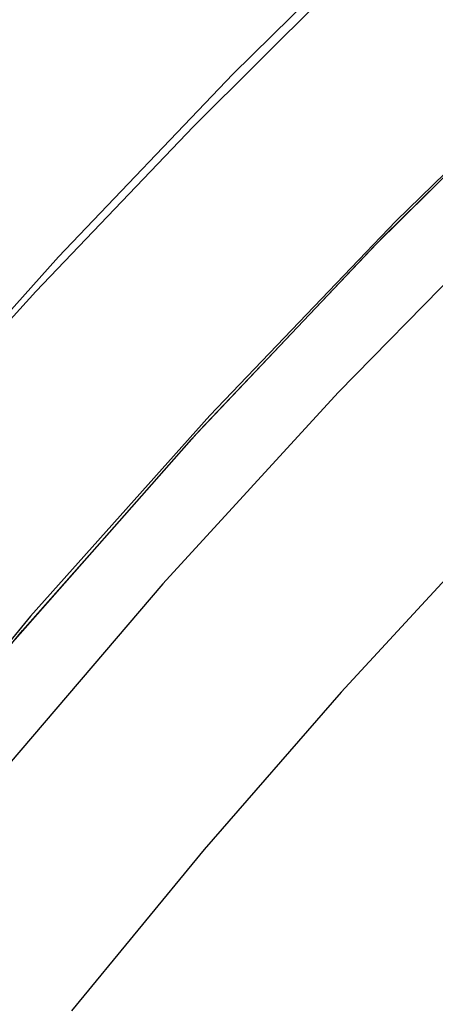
# Model space of a CAD drawing. Header units: millimetres. Extents: x 7986 to 9191, y -11326 to -10283.
# Tile 139 of 256: x 8548.86 to 8551.66, y -10634.46 to -10627.83. Entities that reach past the tile are written whole.
import ezdxf

# ---------------------------------------------------------------- set-up
doc = ezdxf.new("R2010")
doc.units = ezdxf.units.MM

msp = doc.modelspace()

# ---------------------------------------------------------------- linework, layer by layer
at = {"color": 7, "true_color": 0xffffff}
for p, q in [((8550.2993, -10628.2004, 37.2031), (8551.5134, -10627.0072, 37.5818)), ((8550.2993, -10628.2004, 37.2031), (8551.5134, -10627.0072, 37.5818)), ((8551.1155, -10627.4766, 36.0505), (8550.0344, -10628.5525, 36.0505)), ((8551.1155, -10627.4766, 36.0505), (8550.0344, -10628.5525, 36.0505)), ((8552.6973, -10627.927, 45.2566), (8551.3974, -10629.1916, 44.8537)), ((8552.6973, -10627.927, 45.2566), (8551.3974, -10629.1916, 44.8537)), ((8551.3124, -10629.2964, 60.0594), (8552.5949, -10628.0359, 60.0594)), ((8551.3124, -10629.2964, 60.0594), (8552.5949, -10628.0359, 60.0594)), ((8552.5336, -10628.0942, 49.5594), (8551.254, -10629.356, 49.5594)), ((8549.1243, -10629.4311, 36.8214), (8550.2993, -10628.2004, 37.2031)), ((8549.1243, -10629.4311, 36.8214), (8550.2993, -10628.2004, 37.2031)), ((8550.0344, -10628.5525, 36.0505), (8548.9707, -10629.6651, 36.0505)), ((8550.0344, -10628.5525, 36.0505), (8548.9707, -10629.6651, 36.0505)), ((8552.231, -10629.0974, 34.0594), (8551.0083, -10630.3445, 34.0594)), ((8552.231, -10629.0974, 34.0594), (8551.0083, -10630.3445, 34.0594)), ((8551.3974, -10629.1916, 44.8537), (8550.1432, -10630.5003, 44.4473)), ((8551.3974, -10629.1916, 44.8537), (8550.1432, -10630.5003, 44.4473)), ((8550.0742, -10630.6005, 60.0594), (8551.3124, -10629.2964, 60.0594)), ((8550.0742, -10630.6005, 60.0594), (8551.3124, -10629.2964, 60.0594)), ((8551.254, -10629.356, 49.5594), (8550.0187, -10630.6611, 49.5594)), ((8547.9893, -10630.6981, 36.4371), (8549.1243, -10629.4311, 36.8214)), ((8547.9893, -10630.6981, 36.4371), (8549.1243, -10629.4311, 36.8214)), ((8548.9707, -10629.6651, 36.0505), (8547.9245, -10630.8143, 36.0505)), ((8548.9707, -10629.6651, 36.0505), (8547.9245, -10630.8143, 36.0505)), ((8551.0083, -10630.3445, 34.0594), (8549.8284, -10631.6322, 34.0594)), ((8551.0083, -10630.3445, 34.0594), (8549.8284, -10631.6322, 34.0594)), ((8550.1432, -10630.5003, 44.4473), (8548.9363, -10631.8518, 44.0377)), ((8550.1432, -10630.5003, 44.4473), (8548.9363, -10631.8518, 44.0377)), ((8548.8817, -10631.9465, 60.0594), (8550.0742, -10630.6005, 60.0594)), ((8548.8817, -10631.9465, 60.0594), (8550.0742, -10630.6005, 60.0594)), ((8550.0187, -10630.6611, 49.5594), (8548.8291, -10632.008, 49.5594)), ((8551.9849, -10631.3281, 75.0231), (8551.0304, -10632.3621, 75.0231)), ((8551.9849, -10631.3281, 75.0231), (8551.0304, -10632.3621, 75.0231)), ((8549.8284, -10631.6322, 34.0594), (8548.6927, -10632.959, 34.0594)), ((8549.8284, -10631.6322, 34.0594), (8548.6927, -10632.959, 34.0594)), ((8548.9363, -10631.8518, 44.0377), (8547.7779, -10633.2443, 43.6256)), ((8548.9363, -10631.8518, 44.0377), (8547.7779, -10633.2443, 43.6256)), ((8547.7364, -10633.3329, 60.0594), (8548.8817, -10631.9465, 60.0594)), ((8547.7364, -10633.3329, 60.0594), (8548.8817, -10631.9465, 60.0594)), ((8551.0304, -10632.3621, 75.0231), (8550.1056, -10633.4226, 75.0231)), ((8551.0304, -10632.3621, 75.0231), (8550.1056, -10633.4226, 75.0231)), ((8550.1056, -10633.4226, 75.0231), (8549.2114, -10634.5091, 75.0231)), ((8550.1056, -10633.4226, 75.0231), (8549.2114, -10634.5091, 75.0231))]:
    msp.add_line(p, q, dxfattribs=at)

doc.saveas('drawing.dxf')
